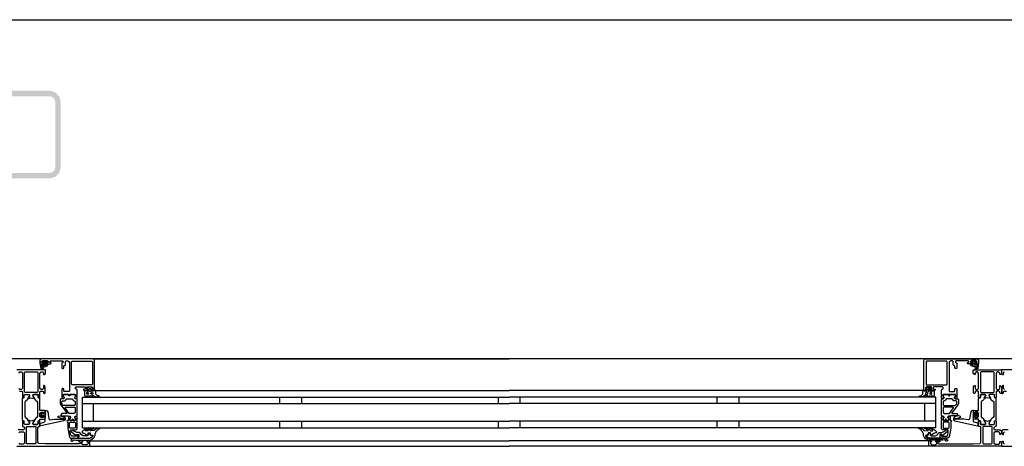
# Model space of a CAD drawing. Header units: millimetres. Extents: x -532 to 413144, y -532 to 654275.
# Tile 164 of 210: x 46802 to 47702, y 12470 to 12860. Entities that reach past the tile are written whole.
import ezdxf

# ---------------------------------------------------------------- set-up
doc = ezdxf.new("R2010")
doc.units = ezdxf.units.MM
doc.header["$LTSCALE"] = 100
doc.linetypes.add('CENTER', pattern=[50.8, 31.75, -6.35, 6.35, -6.35])
for name, color, linetype in [('A-0250-PROFIEL-ARCERING', 253, 'CENTER'), ('A-0310-KOZIJN-BU', 7, 'Continuous'), ('A-0410-AFWERKING-GEVEL', 7, 'Continuous')]:
    doc.layers.add(name, color=color, linetype=linetype)

msp = doc.modelspace()

# ---------------------------------------------------------------- hatches: boundary and pattern name
at = {"layer": 'A-0250-PROFIEL-ARCERING'}
msp.add_hatch(color=256, dxfattribs=at).paths.add_polyline_path([(46760, 12755), (46760, 12785), (46761.34375, 12790), (46765, 12793.65625), (46770, 12795), (46830, 12795), (46835, 12793.65625), (46838.65625, 12790), (46840, 12785), (46840, 12725), (46838.65625, 12720), (46835, 12716.34375), (46830, 12715), (46770, 12715), (46765, 12716.34375), (46761.34375, 12720), (46760, 12725), (46760, 12755), (46765, 12755), (46765, 12725), (46765.65625, 12722.5), (46767.5, 12720.65625), (46770, 12720), (46830, 12720), (46832.5, 12720.65625), (46834.34375, 12722.5), (46835, 12725), (46835, 12785), (46834.34375, 12787.5), (46832.5, 12789.34375), (46830, 12790), (46770, 12790), (46767.5, 12789.34375), (46765.65625, 12787.5), (46765, 12785), (46765, 12755)], flags=0)

# ---------------------------------------------------------------- linework, layer by layer
at = {"layer": 'A-0310-KOZIJN-BU'}
for p, q in [((47040, 12515), (47040, 12509)), ((47060, 12515), (47060, 12509)), ((47240, 12515), (47240, 12509)), ((47260, 12509), (47260, 12515)), ((47440, 12509), (47440, 12515)), ((47460, 12509), (47460, 12515)), ((47040, 12493), (47040, 12487)), ((47060, 12493), (47060, 12487)), ((47240, 12493), (47240, 12487)), ((47260, 12487), (47260, 12493)), ((47440, 12487), (47440, 12493)), ((47460, 12487), (47460, 12493))]:
    msp.add_line(p, q, dxfattribs=at)
at = {"layer": 'A-0310-KOZIJN-BU', "ltscale": 10}
for points in [[(46871, 12521.5), (46871, 12548.5), (46870.5, 12549.6875), (46869.5, 12550), (46822.5, 12550), (46821.25, 12549.4375), (46821, 12548.5), (46821, 12545.5), (46823, 12545.5), (46823.5, 12546), (46823.5, 12546.5), (46822.5, 12546.5), (46822.5, 12547.5), (46823.5, 12548.5), (46827.5, 12548.5), (46828.5, 12547.5), (46828.5, 12546.5), (46827.5, 12546.5), (46827.5, 12546), (46828, 12545.5), (46830.75, 12545.5), (46831.125, 12545.65625), (46831.25, 12546), (46831.125, 12546.34375), (46830.75, 12546.5), (46830.5, 12546.5), (46830.125, 12546.65625), (46830, 12547), (46830, 12547.5), (46830.5, 12548), (46841.75, 12548), (46842.25, 12547.5), (46842.25, 12547), (46841, 12546), (46841, 12541.5), (46841.5, 12541), (46842.25, 12541), (46842.75, 12541.5), (46842.75, 12543.5), (46843.25, 12544), (46843.75, 12544), (46844.25, 12544.5), (46844.25, 12547.5), (46844.75, 12548), (46846.5, 12548), (46847.5, 12547.4375), (46848, 12546.5), (46848, 12520.5), (46847.5, 12520), (46843.25, 12520), (46842.75, 12520.5), (46842.75, 12522.5), (46842.25, 12523), (46841.5, 12523), (46841, 12522.5), (46841, 12517.5), (46841, 12517.3125), (46841, 12516.6875), (46841, 12516.5), (46841, 12514.03125), (46841, 12513.6875), (46841.25, 12513.6875), (46842.5, 12513.875), (46843, 12514), (46843.25, 12514.5), (46843, 12514.9375), (46842.25, 12515.375), (46842.25, 12515.71875), (46842.25, 12517.3125), (46842.5, 12517.5), (46853.25, 12517.5), (46853.5, 12517.3125), (46853.5, 12515.71875), (46853.5, 12515.375), (46852.75, 12515.03125), (46852.5, 12514.5), (46852.75, 12514), (46853.25, 12513.875), (46854.5, 12513.6875), (46854.75, 12513.78125), (46855, 12514.03125), (46855, 12516.5), (46854.75, 12516.6875), (46854.75, 12517.3125), (46855, 12517.5), (46855, 12521.6875), (46854.5, 12522.1875), (46854, 12522.1875), (46853.5, 12522.6875), (46853.5, 12524), (46854, 12524.5), (46862, 12524.5), (46862.5, 12524), (46862.5, 12522.6875), (46862, 12522.1875), (46860.75, 12522.1875), (46860.75, 12521.5), (46861.25, 12521), (46864, 12521), (46864.5, 12521.5), (46864.5, 12522), (46863.75, 12522), (46863.75, 12523.5), (46864.5, 12524.5), (46868.5, 12524.5), (46869.5, 12523.5), (46869.5, 12522), (46868.5, 12522), (46868.5, 12521.5), (46869, 12521), (46870.5, 12521), (46871, 12521.5)], [(46824.25, 12546.3125), (46824.25, 12547.09375), (46824.375, 12547.3125), (46826.625, 12547.3125), (46826.875, 12547.125), (46826.875, 12546.3125), (46826.5, 12545.90625), (46824.625, 12545.90625), (46824.25, 12546.3125)], [(46869.5, 12550), (47250, 12550)], [(47630.5, 12550), (47250, 12550)], [(47629, 12521.5), (47629, 12548.5), (47629.5, 12549.6875), (47630.5, 12550), (47677.5, 12550), (47678.75, 12549.4375), (47679, 12548.5), (47679, 12545.5), (47677, 12545.5), (47676.5, 12546), (47676.5, 12546.5), (47677.5, 12546.5), (47677.5, 12547.5), (47676.5, 12548.5), (47672.5, 12548.5), (47671.5, 12547.5), (47671.5, 12546.5), (47672.5, 12546.5), (47672.5, 12546), (47672, 12545.5), (47669.25, 12545.5), (47668.875, 12545.65625), (47668.75, 12546), (47668.875, 12546.34375), (47669.25, 12546.5), (47669.5, 12546.5), (47669.875, 12546.65625), (47670, 12547), (47670, 12547.5), (47669.5, 12548), (47658.25, 12548), (47657.75, 12547.5), (47657.75, 12547), (47659, 12546), (47659, 12541.5), (47658.5, 12541), (47657.75, 12541), (47657.25, 12541.5), (47657.25, 12543.5), (47656.75, 12544), (47656.25, 12544), (47655.75, 12544.5), (47655.75, 12547.5), (47655.25, 12548), (47653.5, 12548), (47652.5, 12547.4375), (47652, 12546.5), (47652, 12520.5), (47652.5, 12520), (47656.75, 12520), (47657.25, 12520.5), (47657.25, 12522.5), (47657.75, 12523), (47658.5, 12523), (47659, 12522.5), (47659, 12517.5), (47659, 12517.3125), (47659, 12516.6875), (47659, 12516.5), (47659, 12514.03125), (47659, 12513.6875), (47658.75, 12513.6875), (47657.5, 12513.875), (47657, 12514), (47656.75, 12514.5), (47657, 12514.9375), (47657.75, 12515.375), (47657.75, 12515.71875), (47657.75, 12517.3125), (47657.5, 12517.5), (47646.75, 12517.5), (47646.5, 12517.3125), (47646.5, 12515.71875), (47646.5, 12515.375), (47647.25, 12515.03125), (47647.5, 12514.5), (47647.25, 12514), (47646.75, 12513.875), (47645.5, 12513.6875), (47645.25, 12513.78125), (47645, 12514.03125), (47645, 12516.5), (47645.25, 12516.6875), (47645.25, 12517.3125), (47645, 12517.5), (47645, 12521.6875), (47645.5, 12522.1875), (47646, 12522.1875), (47646.5, 12522.6875), (47646.5, 12524), (47646, 12524.5), (47638, 12524.5), (47637.5, 12524), (47637.5, 12522.6875), (47638, 12522.1875), (47639.25, 12522.1875), (47639.25, 12521.5), (47638.75, 12521), (47636, 12521), (47635.5, 12521.5), (47635.5, 12522), (47636.25, 12522), (47636.25, 12523.5), (47635.5, 12524.5), (47631.5, 12524.5), (47630.5, 12523.5), (47630.5, 12522), (47631.5, 12522), (47631.5, 12521.5), (47631, 12521), (47629.5, 12521), (47629, 12521.5)], [(47675.75, 12546.3125), (47675.75, 12547.09375), (47675.625, 12547.3125), (47673.375, 12547.3125), (47673.125, 12547.125), (47673.125, 12546.3125), (47673.5, 12545.90625), (47675.375, 12545.90625), (47675.75, 12546.3125)], [(46802.1875, 12520.3125), (46804.5, 12520.3125), (46805, 12519.8125), (46805, 12517.5), (46805.1875, 12516.78125), (46805, 12516.5), (46805, 12514.59375), (46805.28125, 12514.3125), (46806.28125, 12514.3125), (46806.59375, 12514.59375), (46806.59375, 12517), (46807.09375, 12517.5), (46811, 12517.5), (46811.5, 12517), (46811.5, 12516.3125), (46810.0625, 12513.90625), (46810.0625, 12513.84375), (46810.0625, 12513.78125), (46810.1875, 12513.6875), (46811.375, 12513.9375), (46813, 12514.40625), (46814.5625, 12513.9375), (46815.6875, 12513.71875), (46815.875, 12513.90625), (46814.5, 12516.3125), (46814.5, 12517), (46815, 12517.5), (46818.875, 12517.5), (46819.375, 12517), (46819.375, 12514.59375), (46819.625, 12514.3125), (46820.625, 12514.3125), (46821, 12514.59375), (46821, 12516.5), (46820.75, 12517.21875), (46821, 12517.5), (46821, 12519.8125), (46821.5, 12520.3125), (46823.75, 12520.3125), (46824.25, 12519.8125), (46824.25, 12518.8125), (46824.75, 12518.3125), (46825.25, 12518.3125), (46825.75, 12518.8125), (46825.75, 12524.5), (46824.75, 12525.5), (46824.25, 12525.5), (46824.25, 12523), (46823.25, 12522), (46822, 12522), (46821, 12523), (46821, 12530), (46821, 12531), (46821, 12537), (46822, 12538), (46823.25, 12538), (46824.25, 12537), (46824.25, 12535.5), (46824.875, 12535.5), (46826, 12536.59375), (46826, 12540), (46800, 12540)], [(46801.6875, 12537), (46802.6875, 12538), (46804, 12538), (46805, 12537), (46805, 12531), (46805, 12530), (46805, 12523), (46804, 12522), (46802.6875, 12522), (46801.6875, 12523)], [(46824, 12544.59375), (46824, 12545.125), (46824.125, 12545.1875), (46826.75, 12545.1875), (46826.875, 12545.125), (46826.875, 12544.375), (46826.75, 12544.1875), (46822.5, 12542.59375), (46822.375, 12542.625), (46822.375, 12542.6875), (46822.125, 12543.875), (46822.25, 12544.09375), (46823.5, 12544.09375), (46824, 12544.59375)], [(47676, 12544.59375), (47676, 12545.125), (47675.875, 12545.1875), (47673.25, 12545.1875), (47673.125, 12545.125), (47673.125, 12544.375), (47673.25, 12544.1875), (47677.5, 12542.59375), (47677.625, 12542.625), (47677.625, 12542.6875), (47677.875, 12543.875), (47677.75, 12544.09375), (47676.5, 12544.09375), (47676, 12544.59375)], [(47726, 12540), (47700, 12540), (47700, 12536.59375), (47701.09375, 12535.5), (47701.6875, 12535.5), (47701.6875, 12537), (47702.6875, 12538)], [(46871.5, 12521), (47250, 12521)], [(47628.5, 12521), (47250, 12521)], [(47702.6875, 12522), (47701.6875, 12523), (47701.6875, 12525.5), (47701.1875, 12525.5), (47700.1875, 12524.5), (47700.1875, 12518.8125), (47700.6875, 12518.3125), (47701.1875, 12518.3125), (47701.6875, 12518.8125), (47701.6875, 12519.8125), (47702.1875, 12520.3125), (47704.5, 12520.3125)], [(46845.5, 12500.625), (46845.5, 12500.125), (46845, 12499.84375), (46841, 12499.84375), (46840, 12498.84375), (46841, 12497.84375), (46846.5, 12497.84375), (46847, 12497.5625), (46848.5, 12497.5625), (46849, 12497.0625), (46849, 12496.1875), (46848.25, 12495.4375), (46848.25, 12494.0625), (46848.75, 12493.5625), (46850, 12493.5625), (46850.25, 12493.625), (46850.25, 12493.84375), (46850.25, 12494.3125), (46850.5, 12494.75), (46851, 12494.90625), (46851.25, 12494.75), (46851.5, 12494.3125), (46851.5, 12493.8125), (46851.5, 12493.625), (46851.75, 12493.5625), (46853, 12493.5625), (46853.5, 12494.0625), (46853.5, 12495.4375), (46852.75, 12496.1875), (46852.75, 12497.0625), (46853.25, 12497.5625), (46854.5, 12497.5625), (46855, 12498.0625), (46855, 12512.9375), (46854.5, 12513.4375), (46853.25, 12513.4375), (46852.75, 12513.9375), (46852.75, 12514.8125), (46853.5, 12515.59375), (46853.5, 12516.9375), (46853, 12517.4375), (46848.75, 12517.4375), (46848.5, 12517.3125), (46848.5, 12517), (46848.5, 12516.6875), (46848.25, 12516.3125), (46848, 12516.09375), (46847.5, 12516.3125), (46847.25, 12516.6875), (46847.25, 12517), (46847.25, 12517.3125), (46847, 12517.4375), (46842.75, 12517.4375), (46842.25, 12516.9375), (46842.25, 12515.59375), (46843, 12514.8125), (46843, 12513.9375), (46842.5, 12513.4375), (46840, 12513.4375), (46839.5, 12512.9375), (46839.5, 12509.09375), (46839.75, 12508.09375), (46845.5, 12500.625)], [(46860, 12515), (47250, 12515)], [(46860, 12487), (46860, 12515)], [(47640, 12515), (47250, 12515)], [(47640, 12487), (47640, 12515)], [(47654.5, 12500.625), (47654.5, 12500.125), (47655, 12499.84375), (47659, 12499.84375), (47660, 12498.84375), (47659, 12497.84375), (47653.5, 12497.84375), (47653, 12497.5625), (47651.5, 12497.5625), (47651, 12497.0625), (47651, 12496.1875), (47651.75, 12495.4375), (47651.75, 12494.0625), (47651.25, 12493.5625), (47650, 12493.5625), (47649.75, 12493.625), (47649.75, 12493.84375), (47649.75, 12494.3125), (47649.5, 12494.75), (47649, 12494.90625), (47648.75, 12494.75), (47648.5, 12494.3125), (47648.5, 12493.8125), (47648.5, 12493.625), (47648.25, 12493.5625), (47647, 12493.5625), (47646.5, 12494.0625), (47646.5, 12495.4375), (47647.25, 12496.1875), (47647.25, 12497.0625), (47646.75, 12497.5625), (47645.5, 12497.5625), (47645, 12498.0625), (47645, 12512.9375), (47645.5, 12513.4375), (47646.75, 12513.4375), (47647.25, 12513.9375), (47647.25, 12514.8125), (47646.5, 12515.59375), (47646.5, 12516.9375), (47647, 12517.4375), (47651.25, 12517.4375), (47651.5, 12517.3125), (47651.5, 12517), (47651.5, 12516.6875), (47651.75, 12516.3125), (47652, 12516.09375), (47652.5, 12516.3125), (47652.75, 12516.6875), (47652.75, 12517), (47652.75, 12517.3125), (47653, 12517.4375), (47657.25, 12517.4375), (47657.75, 12516.9375), (47657.75, 12515.59375), (47657, 12514.8125), (47657, 12513.9375), (47657.5, 12513.4375), (47660, 12513.4375), (47660.5, 12512.9375), (47660.5, 12509.09375), (47660.25, 12508.09375), (47654.5, 12500.625)], [(46830.5, 12494.3125), (46832.5, 12494.53125), (46834.5, 12494.6875), (46836.5, 12494.78125), (46838.5, 12494.8125), (46840.5, 12494.75), (46842.5, 12494.625), (46842.75, 12494.71875), (46843, 12495.03125), (46842.75, 12495.34375), (46840.75, 12495.28125), (46837.5, 12496.6875), (46837.25, 12497.03125), (46837.75, 12497.375), (46838, 12497.59375), (46839.5, 12497.71875), (46843, 12496.9375), (46844, 12495.4375), (46844, 12494.34375), (46842.75, 12493.3125), (46821.875, 12488.6875), (46821.375, 12488.78125), (46821.25, 12489.15625), (46821.25, 12490.6875), (46821.625, 12491.1875), (46825, 12492.09375), (46825.75, 12493.0625), (46825.75, 12496.3125), (46826.25, 12496.8125), (46825.75, 12497.3125), (46823.875, 12497.3125), (46823.875, 12496.59375), (46823.75, 12496.34375), (46823.375, 12496.34375), (46821.625, 12497.9375), (46821.25, 12498.6875), (46821.625, 12499.46875), (46823.375, 12501.0625), (46823.75, 12501.0625), (46823.875, 12500.8125), (46823.875, 12500.09375), (46825.75, 12500.09375), (46826.25, 12500.59375), (46825.75, 12501.09375), (46825.75, 12502.6875), (46826.625, 12502.6875), (46827.625, 12502.34375), (46828.125, 12501.46875), (46829.25, 12495.09375), (46829.75, 12494.4375), (46830.5, 12494.3125)], [(46852.75, 12505.84375), (46853.25, 12505.34375), (46853.25, 12500.84375), (46852.25, 12499.84375), (46848.25, 12499.84375), (46847.75, 12500.03125), (46844, 12505.03125), (46844, 12505.5625), (46844.5, 12505.84375), (46852.75, 12505.84375)], [(46860, 12509), (47250, 12509)], [(46870, 12493), (46870, 12509)], [(47640, 12509), (47250, 12509)], [(47630, 12493), (47630, 12509)], [(47647.25, 12505.84375), (47646.75, 12505.34375), (47646.75, 12500.84375), (47647.75, 12499.84375), (47651.75, 12499.84375), (47652.25, 12500.03125), (47656, 12505.03125), (47656, 12505.5625), (47655.5, 12505.84375), (47647.25, 12505.84375)], [(47669.5, 12494.3125), (47667.5, 12494.53125), (47665.5, 12494.6875), (47663.5, 12494.78125), (47661.5, 12494.8125), (47659.5, 12494.75), (47657.5, 12494.625), (47657.25, 12494.71875), (47657, 12495.03125), (47657.25, 12495.34375), (47659.25, 12495.28125), (47662.5, 12496.6875), (47662.75, 12497.03125), (47662.25, 12497.375), (47662, 12497.59375), (47660.5, 12497.71875), (47657, 12496.9375), (47656, 12495.4375), (47656, 12494.34375), (47657.25, 12493.3125), (47678.125, 12488.6875), (47678.625, 12488.78125), (47678.75, 12489.15625), (47678.75, 12490.6875), (47678.375, 12491.1875), (47675, 12492.09375), (47674.25, 12493.0625), (47674.25, 12496.3125), (47673.75, 12496.8125), (47674.25, 12497.3125), (47676.125, 12497.3125), (47676.125, 12496.59375), (47676.25, 12496.34375), (47676.625, 12496.34375), (47678.375, 12497.9375), (47678.75, 12498.6875), (47678.375, 12499.46875), (47676.625, 12501.0625), (47676.25, 12501.0625), (47676.125, 12500.8125), (47676.125, 12500.09375), (47674.25, 12500.09375), (47673.75, 12500.59375), (47674.25, 12501.09375), (47674.25, 12502.6875), (47673.375, 12502.6875), (47672.375, 12502.34375), (47671.875, 12501.46875), (47670.75, 12495.09375), (47670.25, 12494.4375), (47669.5, 12494.3125)], [(46800, 12470), (46866, 12470), (46866.5, 12470.5), (46866.5, 12474.5), (46866, 12475), (46864.5, 12475), (46864, 12474.5), (46864, 12474), (46865, 12474), (46865, 12472.5), (46864, 12471.5), (46860.25, 12471.5), (46859.25, 12472.5), (46859.25, 12474), (46860.25, 12474), (46860.25, 12474.5), (46859.75, 12475), (46856.75, 12475), (46856.25, 12474.5), (46856.75, 12474), (46857.25, 12474), (46858.25, 12473.5), (46858.25, 12472.6875), (46857.25, 12472.1875), (46826, 12472.1875), (46819.875, 12472.4375), (46819, 12473.4375), (46819, 12487.5), (46819.5, 12488), (46820.5, 12488), (46821, 12488.5), (46821, 12490), (46820.75, 12490.71875), (46821, 12491), (46821, 12492.90625), (46820.625, 12493.1875), (46819.625, 12493.1875), (46819.375, 12492.90625), (46819.375, 12490.5), (46818.875, 12490), (46815, 12490), (46814.5, 12490.5), (46814.5, 12491.1875), (46815.875, 12493.59375), (46815.875, 12493.6875), (46815.8125, 12493.78125), (46815.75, 12493.8125), (46813.875, 12493.28125), (46813, 12493.09375), (46812.0625, 12493.28125), (46810.25, 12493.78125), (46810.125, 12493.78125), (46810.0625, 12493.6875), (46810.0625, 12493.59375), (46811.5, 12491.1875), (46811.5, 12490.5), (46811, 12490), (46807.09375, 12490), (46806.59375, 12490.5), (46806.59375, 12492.90625), (46806.28125, 12493.1875), (46805.28125, 12493.1875), (46805, 12492.90625), (46805, 12491), (46805.1875, 12490.28125), (46805, 12490), (46805, 12488.5), (46805.5, 12488), (46806, 12488), (46807, 12487), (46807, 12486), (46806, 12485), (46801.1875, 12485)], [(46825.625, 12498.09375), (46826.25, 12498.6875), (46825.625, 12499.3125), (46822.875, 12499.3125), (46822.25, 12498.6875), (46822.875, 12498.09375), (46825.625, 12498.09375)], [(46856, 12477.5), (46856, 12480.3125), (46855, 12480.3125), (46855, 12479.3125), (46850.25, 12479.3125), (46849.25, 12480.125), (46848.75, 12483.34375), (46848.75, 12484.59375), (46849.25, 12485.09375), (46854, 12485.09375), (46855, 12486.09375), (46855, 12493.5), (46854.75, 12493.6875), (46854.75, 12494.3125), (46855, 12494.5), (46855, 12496.96875), (46854.75, 12497.21875), (46854.5, 12497.3125), (46853.25, 12497.125), (46852.75, 12497), (46852.5, 12496.5), (46852.75, 12495.96875), (46853.5, 12495.625), (46853.5, 12495.28125), (46853.5, 12493.6875), (46853.25, 12493.5), (46848.5, 12493.5), (46848.25, 12493.59375), (46848.25, 12493.6875), (46848.25, 12495.28125), (46848.25, 12495.625), (46849, 12496.09375), (46849.25, 12496.5), (46849, 12496.90625), (46848.5, 12497.125), (46847.25, 12497.3125), (46847, 12497.21875), (46847, 12496.96875), (46847, 12494.5), (46847, 12494.3125), (46847, 12493.6875), (46847, 12493.5), (46846, 12493.5), (46845.5, 12492.90625), (46846, 12492.3125), (46846.5, 12492.3125), (46846.5, 12486.59375), (46848, 12478.34375), (46849, 12477.5), (46856, 12477.5)], [(46860, 12493), (47250, 12493)], [(47640, 12493), (47250, 12493)], [(47644, 12477.5), (47644, 12480.3125), (47645, 12480.3125), (47645, 12479.3125), (47649.75, 12479.3125), (47650.75, 12480.125), (47651.25, 12483.34375), (47651.25, 12484.59375), (47650.75, 12485.09375), (47646, 12485.09375), (47645, 12486.09375), (47645, 12493.5), (47645.25, 12493.6875), (47645.25, 12494.3125), (47645, 12494.5), (47645, 12496.96875), (47645.25, 12497.21875), (47645.5, 12497.3125), (47646.75, 12497.125), (47647.25, 12497), (47647.5, 12496.5), (47647.25, 12495.96875), (47646.5, 12495.625), (47646.5, 12495.28125), (47646.5, 12493.6875), (47646.75, 12493.5), (47651.5, 12493.5), (47651.75, 12493.59375), (47651.75, 12493.6875), (47651.75, 12495.28125), (47651.75, 12495.625), (47651, 12496.09375), (47650.75, 12496.5), (47651, 12496.90625), (47651.5, 12497.125), (47652.75, 12497.3125), (47653, 12497.21875), (47653, 12496.96875), (47653, 12494.5), (47653, 12494.3125), (47653, 12493.6875), (47653, 12493.5), (47654, 12493.5), (47654.5, 12492.90625), (47654, 12492.3125), (47653.5, 12492.3125), (47653.5, 12486.59375), (47652, 12478.34375), (47651, 12477.5), (47644, 12477.5)], [(47674.375, 12498.09375), (47673.75, 12498.6875), (47674.375, 12499.3125), (47677.125, 12499.3125), (47677.75, 12498.6875), (47677.125, 12498.09375), (47674.375, 12498.09375)], [(46801.6875, 12482.1875), (46802.6875, 12483.1875), (46806, 12483.1875), (46807, 12482.1875), (46807, 12473), (46806, 12472), (46802.6875, 12472), (46801.6875, 12473)], [(46817.125, 12472.6875), (46816.625, 12472.1875), (46809.25, 12472.1875), (46808.75, 12472.6875), (46808.75, 12487.6875), (46809.25, 12488.1875), (46816.625, 12488.1875), (46817.125, 12487.6875), (46817.125, 12472.6875)], [(46860, 12487), (47250, 12487)], [(47640, 12487), (47250, 12487)], [(47682.875, 12472.6875), (47683.375, 12472.1875), (47690.75, 12472.1875), (47691.25, 12472.6875), (47691.25, 12487.6875), (47690.75, 12488.1875), (47683.375, 12488.1875), (47682.875, 12487.6875), (47682.875, 12472.6875)], [(47706, 12485), (47701.1875, 12485), (47700.1875, 12484), (47700.1875, 12481.6875), (47701.1875, 12480.6875), (47701.6875, 12480.6875), (47701.6875, 12482.1875), (47702.6875, 12483.1875)], [(46866, 12475), (47250, 12475)], [(47634, 12475), (47250, 12475)], [(47702.6875, 12472), (47701.6875, 12473), (47701.6875, 12474.5), (47701.09375, 12474.5), (47700, 12473.40625), (47700, 12470), (47766, 12470)], [(46866, 12470), (47250, 12470)], [(47634, 12470), (47250, 12470)]]:
    msp.add_lwpolyline(points, dxfattribs=at)
for points in [[(46823.625, 12546.625), (46823.75, 12546.46875), (46823.75, 12545.34375), (46823.625, 12545.1875), (46821.75, 12545.1875), (46821.375, 12544.96875), (46821.25, 12544.5), (46821.75, 12541.28125), (46823.25, 12540.1875), (46824.125, 12540.46875), (46824.25, 12540.78125), (46824.125, 12541.09375), (46823.875, 12541.1875), (46823.25, 12541), (46822.75, 12541.21875), (46822.5, 12541.6875), (46822.625, 12541.75), (46822.625, 12541.84375), (46827.75, 12543.5625), (46828.5, 12544.9375), (46828.125, 12545.1875), (46827.25, 12545.1875), (46827.125, 12545.34375), (46827.125, 12546.4375), (46827.25, 12546.625), (46828.125, 12546.78125), (46828.25, 12546.875), (46828.125, 12547.09375), (46827.375, 12547.8125), (46826.75, 12548.09375), (46824.25, 12548.09375), (46823.625, 12547.875), (46822.75, 12547.1875), (46822.625, 12547), (46822.75, 12546.84375)], [(46850.25, 12526.3125), (46849.75, 12526.8125), (46849.75, 12547.3125), (46850.25, 12547.8125), (46868.5, 12547.8125), (46869, 12547.3125), (46869, 12526.8125), (46868.5, 12526.3125)], [(47649.75, 12526.3125), (47650.25, 12526.8125), (47650.25, 12547.3125), (47649.75, 12547.8125), (47631.5, 12547.8125), (47631, 12547.3125), (47631, 12526.8125), (47631.5, 12526.3125)], [(47676.375, 12546.625), (47676.25, 12546.46875), (47676.25, 12545.34375), (47676.375, 12545.1875), (47678.25, 12545.1875), (47678.625, 12544.96875), (47678.75, 12544.5), (47678.25, 12541.28125), (47676.75, 12540.1875), (47675.875, 12540.46875), (47675.75, 12540.78125), (47675.875, 12541.09375), (47676.125, 12541.1875), (47676.75, 12541), (47677.25, 12541.21875), (47677.5, 12541.6875), (47677.375, 12541.75), (47677.375, 12541.84375), (47672.25, 12543.5625), (47671.5, 12544.9375), (47671.875, 12545.1875), (47672.75, 12545.1875), (47672.875, 12545.34375), (47672.875, 12546.4375), (47672.75, 12546.625), (47671.875, 12546.78125), (47671.75, 12546.875), (47671.875, 12547.09375), (47672.625, 12547.8125), (47673.25, 12548.09375), (47675.75, 12548.09375), (47676.375, 12547.875), (47677.25, 12547.1875), (47677.375, 12547), (47677.25, 12546.84375)], [(46818.625, 12519.3125), (46807.28125, 12519.3125), (46806.78125, 12519.8125), (46806.78125, 12537.5), (46807.28125, 12538), (46818.625, 12538), (46819.125, 12537.5), (46819.125, 12519.8125)], [(47679, 12517.5), (47679, 12519.8125), (47678.5, 12520.3125), (47676.25, 12520.3125), (47675.75, 12519.8125), (47675.75, 12518.8125), (47675.25, 12518.3125), (47674.75, 12518.3125), (47674.25, 12518.8125), (47674.25, 12524.5), (47675.25, 12525.5), (47675.75, 12525.5), (47675.75, 12523), (47676.75, 12522), (47678, 12522), (47679, 12523), (47679, 12530), (47679, 12531), (47679, 12537), (47678, 12538), (47676.75, 12538), (47675.75, 12537), (47675.75, 12535.5), (47675.125, 12535.5), (47674, 12536.59375), (47674, 12540), (47700, 12540), (47700, 12536.59375), (47698.90625, 12535.5), (47698.3125, 12535.5), (47698.3125, 12537), (47697.3125, 12538), (47696, 12538), (47695, 12537), (47695, 12531), (47695, 12530), (47695, 12523), (47696, 12522), (47697.3125, 12522), (47698.3125, 12523), (47698.3125, 12525.5), (47698.8125, 12525.5), (47699.8125, 12524.5), (47699.8125, 12518.8125), (47699.3125, 12518.3125), (47698.8125, 12518.3125), (47698.3125, 12518.8125), (47698.3125, 12519.8125), (47697.8125, 12520.3125), (47695.5, 12520.3125), (47695, 12519.8125), (47695, 12517.5), (47694.8125, 12516.78125), (47695, 12516.5), (47695, 12514.59375), (47694.71875, 12514.3125), (47693.71875, 12514.3125), (47693.40625, 12514.59375), (47693.40625, 12517), (47692.90625, 12517.5), (47689, 12517.5), (47688.5, 12517), (47688.5, 12516.3125), (47689.9375, 12513.90625), (47689.9375, 12513.84375), (47689.9375, 12513.78125), (47689.8125, 12513.6875), (47688.625, 12513.9375), (47687, 12514.40625), (47685.4375, 12513.9375), (47684.3125, 12513.71875), (47684.125, 12513.90625), (47685.5, 12516.3125), (47685.5, 12517), (47685, 12517.5), (47681.125, 12517.5), (47680.625, 12517), (47680.625, 12514.59375), (47680.375, 12514.3125), (47679.375, 12514.3125), (47679, 12514.59375), (47679, 12516.5), (47679.25, 12517.21875)], [(47681.375, 12519.3125), (47692.71875, 12519.3125), (47693.21875, 12519.8125), (47693.21875, 12537.5), (47692.71875, 12538), (47681.375, 12538), (47680.875, 12537.5), (47680.875, 12519.8125)], [(46872, 12520.1875), (46871.5, 12521.1875), (46871, 12521.59375), (46871, 12520.6875), (46869.5, 12520.6875), (46869, 12520.21875), (46868.5, 12520.21875), (46868.5, 12520.6875), (46868.5, 12522), (46868.5, 12522.3125), (46868.5, 12522.3125), (46869, 12522.53125), (46869, 12522.8125), (46868, 12523.84375), (46867.5, 12524), (46866, 12524), (46865.5, 12523.84375), (46864.5, 12522.8125), (46864.5, 12522.625), (46864.5, 12522.375), (46865, 12522.21875), (46865, 12522), (46865, 12520.6875), (46865, 12520.21875), (46864.5, 12520.21875), (46864, 12520.6875), (46862.25, 12520.6875), (46861.75, 12520.40625), (46861.75, 12516.40625), (46862.5, 12515.40625), (46862.75, 12515.1875), (46863.25, 12515.40625), (46863.5, 12516.1875), (46863.75, 12516.40625), (46864, 12516.1875), (46864.5, 12515.40625), (46864.5, 12515.1875), (46865, 12515.40625), (46865.5, 12516.1875), (46865.5, 12516.40625), (46866, 12516.1875), (46866.5, 12515.40625), (46866.5, 12515.1875), (46867, 12515.40625), (46867.5, 12516.1875), (46867.5, 12516.40625), (46868, 12516.1875), (46868.5, 12515.40625), (46868.5, 12515.1875), (46869, 12515.46875), (46869, 12516.3125), (46869.5, 12516.8125), (46871, 12515.6875), (46872, 12515.1875), (46875, 12515.1875), (46875, 12515.625), (46875, 12515.84375), (46875, 12516.0625), (46874, 12516.15625), (46873.5, 12516.28125), (46872, 12517.65625)], [(46864, 12519.1875), (46865, 12519.1875), (46865.5, 12518.6875), (46865.5, 12518.09375), (46865, 12517.59375), (46864, 12517.59375), (46863.75, 12518.09375), (46863.75, 12518.6875)], [(46866.5, 12520.1875), (46866, 12520.6875), (46866, 12522.3125), (46866.5, 12522.8125), (46867, 12522.8125), (46867.5, 12522.3125), (46867.5, 12520.6875), (46867, 12520.1875)], [(46868, 12519.1875), (46869, 12519.1875), (46869.5, 12518.6875), (46869.5, 12518.09375), (46869, 12517.59375), (46868, 12517.59375), (46867.5, 12518.09375), (46867.5, 12518.6875)], [(47628, 12520.1875), (47628.5, 12521.1875), (47629, 12521.59375), (47629, 12520.6875), (47630.5, 12520.6875), (47631, 12520.21875), (47631.5, 12520.21875), (47631.5, 12520.6875), (47631.5, 12522), (47631.5, 12522.3125), (47631.5, 12522.3125), (47631, 12522.53125), (47631, 12522.8125), (47632, 12523.84375), (47632.5, 12524), (47634, 12524), (47634.5, 12523.84375), (47635.5, 12522.8125), (47635.5, 12522.625), (47635.5, 12522.375), (47635, 12522.21875), (47635, 12522), (47635, 12520.6875), (47635, 12520.21875), (47635.5, 12520.21875), (47636, 12520.6875), (47637.75, 12520.6875), (47638.25, 12520.40625), (47638.25, 12516.40625), (47637.5, 12515.40625), (47637.25, 12515.1875), (47636.75, 12515.40625), (47636.5, 12516.1875), (47636.25, 12516.40625), (47636, 12516.1875), (47635.5, 12515.40625), (47635.5, 12515.1875), (47635, 12515.40625), (47634.5, 12516.1875), (47634.5, 12516.40625), (47634, 12516.1875), (47633.5, 12515.40625), (47633.5, 12515.1875), (47633, 12515.40625), (47632.5, 12516.1875), (47632.5, 12516.40625), (47632, 12516.1875), (47631.5, 12515.40625), (47631.5, 12515.1875), (47631, 12515.46875), (47631, 12516.3125), (47630.5, 12516.8125), (47629, 12515.6875), (47628, 12515.1875), (47625, 12515.1875), (47625, 12515.625), (47625, 12515.84375), (47625, 12516.0625), (47626, 12516.15625), (47626.5, 12516.28125), (47628, 12517.65625)], [(47632, 12519.1875), (47631, 12519.1875), (47630.5, 12518.6875), (47630.5, 12518.09375), (47631, 12517.59375), (47632, 12517.59375), (47632.5, 12518.09375), (47632.5, 12518.6875)], [(47633.5, 12520.1875), (47634, 12520.6875), (47634, 12522.3125), (47633.5, 12522.8125), (47633, 12522.8125), (47632.5, 12522.3125), (47632.5, 12520.6875), (47633, 12520.1875)], [(47636, 12519.1875), (47635, 12519.1875), (47634.5, 12518.6875), (47634.5, 12518.09375), (47635, 12517.59375), (47636, 12517.59375), (47636.25, 12518.09375), (47636.25, 12518.6875)], [(46806.28125, 12514.3125), (46806.59375, 12514.59375), (46806.59375, 12517), (46807.09375, 12517.5), (46810.625, 12517.5), (46811.4375, 12516.78125), (46811.3125, 12515.96875), (46809.375, 12512.5625), (46808.625, 12511.78125), (46807.6875, 12511.25), (46807.1875, 12510.375), (46807.1875, 12497.125), (46807.6875, 12496.25), (46808.625, 12495.71875), (46809.375, 12494.9375), (46811.3125, 12491.53125), (46811.3125, 12490.4375), (46810.625, 12490), (46807.09375, 12490), (46806.59375, 12490.5), (46806.59375, 12492.90625), (46806.28125, 12493.1875), (46805.5, 12493.1875), (46805, 12493.6875), (46805, 12513.8125), (46805.5, 12514.3125)], [(46819.625, 12514.3125), (46819.375, 12514.59375), (46819.375, 12517), (46818.875, 12517.5), (46815.3125, 12517.5), (46814.5, 12516.78125), (46814.625, 12515.96875), (46816.5, 12512.5625), (46817.25, 12511.78125), (46818.25, 12511.25), (46818.75, 12510.375), (46818.75, 12497.125), (46818.25, 12496.25), (46817.25, 12495.71875), (46816.5, 12494.9375), (46814.625, 12491.53125), (46814.625, 12490.4375), (46815.3125, 12490), (46818.875, 12490), (46819.375, 12490.5), (46819.375, 12492.90625), (46819.625, 12493.1875), (46820.5, 12493.1875), (46821, 12493.6875), (46821, 12494.6875), (46825.25, 12494.6875), (46825.75, 12495.1875), (46825.75, 12496.03125), (46825, 12497), (46824.25, 12497.1875), (46824.25, 12496.1875), (46822, 12496.1875), (46821, 12497.1875), (46821, 12500.1875), (46822, 12501.1875), (46824.25, 12501.1875), (46824.25, 12500.1875), (46825, 12500.40625), (46825.75, 12501.375), (46825.75, 12502.1875), (46825.25, 12502.6875), (46821, 12502.6875), (46821, 12513.8125), (46820.5, 12514.3125)], [(46852.75, 12507.4375), (46842.5, 12507.4375), (46842, 12507.625), (46841, 12508.84375), (46841, 12509.125), (46841, 12510.9375), (46841.5, 12511.4375), (46843.75, 12511.4375), (46844.75, 12512.4375), (46844.75, 12512.9375), (46845.25, 12513.4375), (46850.5, 12513.4375), (46851, 12512.9375), (46851, 12512.4375), (46852, 12511.4375), (46852.75, 12511.4375), (46853.25, 12510.9375), (46853.25, 12507.9375)], [(46848, 12517.3125), (46848.25, 12517.1875), (46848.5, 12516.65625), (46848.25, 12516.28125), (46847.75, 12516.125), (46847.5, 12516.28125), (46847.25, 12516.65625), (46847.5, 12517.1875)], [(47647.25, 12507.4375), (47657.5, 12507.4375), (47658, 12507.625), (47659, 12508.84375), (47659, 12509.125), (47659, 12510.9375), (47658.5, 12511.4375), (47656.25, 12511.4375), (47655.25, 12512.4375), (47655.25, 12512.9375), (47654.75, 12513.4375), (47649.5, 12513.4375), (47649, 12512.9375), (47649, 12512.4375), (47648, 12511.4375), (47647.25, 12511.4375), (47646.75, 12510.9375), (47646.75, 12507.9375)], [(47652, 12517.3125), (47651.75, 12517.1875), (47651.5, 12516.65625), (47651.75, 12516.28125), (47652.25, 12516.125), (47652.5, 12516.28125), (47652.75, 12516.65625), (47652.5, 12517.1875)], [(47680.375, 12514.3125), (47680.625, 12514.59375), (47680.625, 12517), (47681.125, 12517.5), (47684.6875, 12517.5), (47685.5, 12516.78125), (47685.375, 12515.96875), (47683.5, 12512.5625), (47682.75, 12511.78125), (47681.75, 12511.25), (47681.25, 12510.375), (47681.25, 12497.125), (47681.75, 12496.25), (47682.75, 12495.71875), (47683.5, 12494.9375), (47685.375, 12491.53125), (47685.375, 12490.4375), (47684.6875, 12490), (47681.125, 12490), (47680.625, 12490.5), (47680.625, 12492.90625), (47680.375, 12493.1875), (47679.5, 12493.1875), (47679, 12493.6875), (47679, 12494.6875), (47674.75, 12494.6875), (47674.25, 12495.1875), (47674.25, 12496.03125), (47675, 12497), (47675.75, 12497.1875), (47675.75, 12496.1875), (47678, 12496.1875), (47679, 12497.1875), (47679, 12500.1875), (47678, 12501.1875), (47675.75, 12501.1875), (47675.75, 12500.1875), (47675, 12500.40625), (47674.25, 12501.375), (47674.25, 12502.1875), (47674.75, 12502.6875), (47679, 12502.6875), (47679, 12513.8125), (47679.5, 12514.3125)], [(47693.71875, 12514.3125), (47693.40625, 12514.59375), (47693.40625, 12517), (47692.90625, 12517.5), (47689.375, 12517.5), (47688.5625, 12516.78125), (47688.6875, 12515.96875), (47690.625, 12512.5625), (47691.375, 12511.78125), (47692.3125, 12511.25), (47692.8125, 12510.375), (47692.8125, 12497.125), (47692.3125, 12496.25), (47691.375, 12495.71875), (47690.625, 12494.9375), (47688.6875, 12491.53125), (47688.6875, 12490.4375), (47689.375, 12490), (47692.90625, 12490), (47693.40625, 12490.5), (47693.40625, 12492.90625), (47693.71875, 12493.1875), (47694.5, 12493.1875), (47695, 12493.6875), (47695, 12513.8125), (47694.5, 12514.3125)], [(46848, 12487.09375), (46848, 12491.5), (46848.5, 12492), (46853, 12492), (46853.5, 12491.5), (46853.5, 12487.09375), (46853, 12486.59375), (46848.5, 12486.59375)], [(46851, 12494.90625), (46851.25, 12494.78125), (46851.5, 12494.25), (46851.25, 12493.875), (46850.75, 12493.71875), (46850.5, 12493.875), (46850.25, 12494.25), (46850.5, 12494.78125)], [(47695, 12490), (47695, 12488.5), (47694.5, 12488), (47694, 12488), (47693, 12487), (47693, 12486), (47694, 12485), (47698.8125, 12485), (47699.8125, 12484), (47699.8125, 12481.6875), (47698.8125, 12480.6875), (47698.3125, 12480.6875), (47698.3125, 12482.1875), (47697.3125, 12483.1875), (47694, 12483.1875), (47693, 12482.1875), (47693, 12473), (47694, 12472), (47697.3125, 12472), (47698.3125, 12473), (47698.3125, 12474.5), (47698.90625, 12474.5), (47700, 12473.40625), (47700, 12470), (47634, 12470), (47633.5, 12470.5), (47633.5, 12474.5), (47634, 12475), (47635.5, 12475), (47636, 12474.5), (47636, 12474), (47635, 12474), (47635, 12472.5), (47636, 12471.5), (47639.75, 12471.5), (47640.75, 12472.5), (47640.75, 12474), (47639.75, 12474), (47639.75, 12474.5), (47640.25, 12475), (47643.25, 12475), (47643.75, 12474.5), (47643.25, 12474), (47642.75, 12474), (47641.75, 12473.5), (47641.75, 12472.6875), (47642.75, 12472.1875), (47674, 12472.1875), (47680.125, 12472.4375), (47681, 12473.4375), (47681, 12487.5), (47680.5, 12488), (47679.5, 12488), (47679, 12488.5), (47679, 12490), (47679.25, 12490.71875), (47679, 12491), (47679, 12492.90625), (47679.375, 12493.1875), (47680.375, 12493.1875), (47680.625, 12492.90625), (47680.625, 12490.5), (47681.125, 12490), (47685, 12490), (47685.5, 12490.5), (47685.5, 12491.1875), (47684.125, 12493.59375), (47684.125, 12493.6875), (47684.1875, 12493.78125), (47684.25, 12493.8125), (47686.125, 12493.28125), (47687, 12493.09375), (47687.9375, 12493.28125), (47689.75, 12493.78125), (47689.875, 12493.78125), (47689.9375, 12493.6875), (47689.9375, 12493.59375), (47688.5, 12491.1875), (47688.5, 12490.5), (47689, 12490), (47692.90625, 12490), (47693.40625, 12490.5), (47693.40625, 12492.90625), (47693.71875, 12493.1875), (47694.71875, 12493.1875), (47695, 12492.90625), (47695, 12491), (47694.8125, 12490.28125)], [(47652, 12487.09375), (47652, 12491.5), (47651.5, 12492), (47647, 12492), (47646.5, 12491.5), (47646.5, 12487.09375), (47647, 12486.59375), (47651.5, 12486.59375)], [(47649, 12494.90625), (47648.75, 12494.78125), (47648.5, 12494.25), (47648.75, 12493.875), (47649.25, 12493.71875), (47649.5, 12493.875), (47649.75, 12494.25), (47649.5, 12494.78125)], [(46866, 12477.09375), (46854, 12477.09375), (46852.25, 12477.4375), (46851.5, 12477.375), (46849.5, 12476.0625), (46849.25, 12475.21875), (46850, 12474.6875), (46850.5, 12474.84375), (46852, 12475.8125), (46852.25, 12475.875), (46852.25, 12475.875), (46853.75, 12475.59375), (46866, 12475.59375), (46867.5, 12475.875), (46869, 12476.625), (46869.5, 12476.90625), (46870.5, 12478.1875), (46871.5, 12479.78125), (46871.5, 12481.125), (46871.5, 12481.8125), (46872, 12482.4375), (46872, 12483.09375), (46872.5, 12483.6875), (46873, 12484.21875), (46873.5, 12484.71875), (46874, 12485.1875), (46874.5, 12485.59375), (46875, 12485.9375), (46876, 12486.1875), (46876, 12486.6875), (46875.5, 12486.875), (46874.5, 12486.65625), (46873.5, 12486.375), (46873, 12486), (46872, 12485.59375), (46871.5, 12485.09375), (46870.5, 12484.53125), (46870, 12484.375), (46867.5, 12484.09375), (46867, 12484.28125), (46867, 12484.53125), (46867.5, 12484.96875), (46868.5, 12485.34375), (46869, 12485.625), (46869.5, 12485.875), (46870.5, 12486.3125), (46870.5, 12486.5), (46870, 12486.875), (46869.5, 12486.78125), (46868.5, 12486.59375), (46868, 12486.375), (46867.5, 12486.0625), (46866.5, 12485.6875), (46866, 12485.25), (46865.5, 12484.78125), (46865, 12484.21875), (46864.5, 12484.09375), (46863, 12484.09375), (46862.75, 12484.28125), (46862.75, 12484.5625), (46863.25, 12484.96875), (46863.75, 12485.3125), (46864, 12485.59375), (46864.5, 12485.8125), (46865.5, 12485.9375), (46865.5, 12486.5625), (46865, 12486.875), (46864, 12486.65625), (46863.5, 12486.40625), (46863, 12486.09375), (46862.25, 12485.71875), (46861.75, 12485.3125), (46861, 12484.84375), (46860.5, 12484.3125), (46860, 12483.75), (46859.25, 12482.9375), (46859.75, 12482.46875), (46860.5, 12482.21875), (46861.25, 12481.9375), (46862, 12481.625), (46862.75, 12481.21875), (46863.25, 12480.78125), (46864, 12480.3125), (46864.5, 12479.96875), (46864.5, 12480.03125), (46865, 12480.3125), (46865, 12481.96875), (46865, 12482.28125), (46867, 12482.28125), (46867, 12481.96875), (46867, 12480.46875), (46867.5, 12480.1875), (46869, 12480.1875), (46869.5, 12479.875), (46869.5, 12479.15625), (46869.5, 12478.875), (46868, 12477.6875), (46868, 12477.53125)], [(46857, 12482.6875), (46854.75, 12482.6875), (46851.5, 12484), (46851, 12484.71875), (46850.5, 12485), (46849.75, 12484.71875), (46849.5, 12484), (46849.75, 12483.28125), (46849.75, 12483.1875), (46854, 12479.8125), (46854.5, 12479.8125), (46854.5, 12480.6875), (46856.5, 12480.6875), (46856.5, 12478.59375), (46856.25, 12478.3125), (46856.25, 12477.5), (46866, 12477.5), (46867.5, 12477.90625), (46869, 12479.0625), (46869, 12479.625), (46868.5, 12480), (46867.5, 12480), (46867, 12480.5), (46867, 12481.5), (46866.5, 12482), (46865.5, 12482), (46865, 12481.5), (46865, 12480.1875), (46864.5, 12479.6875), (46860.25, 12479.6875), (46858.25, 12480.8125), (46858.25, 12481.53125)], [(47634, 12477.09375), (47646, 12477.09375), (47647.75, 12477.4375), (47648.5, 12477.375), (47650.5, 12476.0625), (47650.75, 12475.21875), (47650, 12474.6875), (47649.5, 12474.84375), (47648, 12475.8125), (47647.75, 12475.875), (47647.75, 12475.875), (47646.25, 12475.59375), (47634, 12475.59375), (47632.5, 12475.875), (47631, 12476.625), (47630.5, 12476.90625), (47629.5, 12478.1875), (47628.5, 12479.78125), (47628.5, 12481.125), (47628.5, 12481.8125), (47628, 12482.4375), (47628, 12483.09375), (47627.5, 12483.6875), (47627, 12484.21875), (47626.5, 12484.71875), (47626, 12485.1875), (47625.5, 12485.59375), (47625, 12485.9375), (47624, 12486.1875), (47624, 12486.6875), (47624.5, 12486.875), (47625.5, 12486.65625), (47626.5, 12486.375), (47627, 12486), (47628, 12485.59375), (47628.5, 12485.09375), (47629.5, 12484.53125), (47630, 12484.375), (47632.5, 12484.09375), (47633, 12484.28125), (47633, 12484.53125), (47632.5, 12484.96875), (47631.5, 12485.34375), (47631, 12485.625), (47630.5, 12485.875), (47629.5, 12486.3125), (47629.5, 12486.5), (47630, 12486.875), (47630.5, 12486.78125), (47631.5, 12486.59375), (47632, 12486.375), (47632.5, 12486.0625), (47633.5, 12485.6875), (47634, 12485.25), (47634.5, 12484.78125), (47635, 12484.21875), (47635.5, 12484.09375), (47637, 12484.09375), (47637.25, 12484.28125), (47637.25, 12484.5625), (47636.75, 12484.96875), (47636.25, 12485.3125), (47636, 12485.59375), (47635.5, 12485.8125), (47634.5, 12485.9375), (47634.5, 12486.5625), (47635, 12486.875), (47636, 12486.65625), (47636.5, 12486.40625), (47637, 12486.09375), (47637.75, 12485.71875), (47638.25, 12485.3125), (47639, 12484.84375), (47639.5, 12484.3125), (47640, 12483.75), (47640.75, 12482.9375), (47640.25, 12482.46875), (47639.5, 12482.21875), (47638.75, 12481.9375), (47638, 12481.625), (47637.25, 12481.21875), (47636.75, 12480.78125), (47636, 12480.3125), (47635.5, 12479.96875), (47635.5, 12480.03125), (47635, 12480.3125), (47635, 12481.96875), (47635, 12482.28125), (47633, 12482.28125), (47633, 12481.96875), (47633, 12480.46875), (47632.5, 12480.1875), (47631, 12480.1875), (47630.5, 12479.875), (47630.5, 12479.15625), (47630.5, 12478.875), (47632, 12477.6875), (47632, 12477.53125)], [(47643, 12482.6875), (47645.25, 12482.6875), (47648.5, 12484), (47649, 12484.71875), (47649.5, 12485), (47650.25, 12484.71875), (47650.5, 12484), (47650.25, 12483.28125), (47650.25, 12483.1875), (47646, 12479.8125), (47645.5, 12479.8125), (47645.5, 12480.6875), (47643.5, 12480.6875), (47643.5, 12478.59375), (47643.75, 12478.3125), (47643.75, 12477.5), (47634, 12477.5), (47632.5, 12477.90625), (47631, 12479.0625), (47631, 12479.625), (47631.5, 12480), (47632.5, 12480), (47633, 12480.5), (47633, 12481.5), (47633.5, 12482), (47634.5, 12482), (47635, 12481.5), (47635, 12480.1875), (47635.5, 12479.6875), (47639.75, 12479.6875), (47641.75, 12480.8125), (47641.75, 12481.53125)]]:
    msp.add_lwpolyline(points, close=True, dxfattribs=at)
at = {"layer": 'A-0410-AFWERKING-GEVEL', "ltscale": 10}
msp.add_lwpolyline([(48600, 12550), (45900, 12550), (45900, 12860), (48600, 12860)], close=True, dxfattribs=at)

doc.saveas('drawing.dxf')
